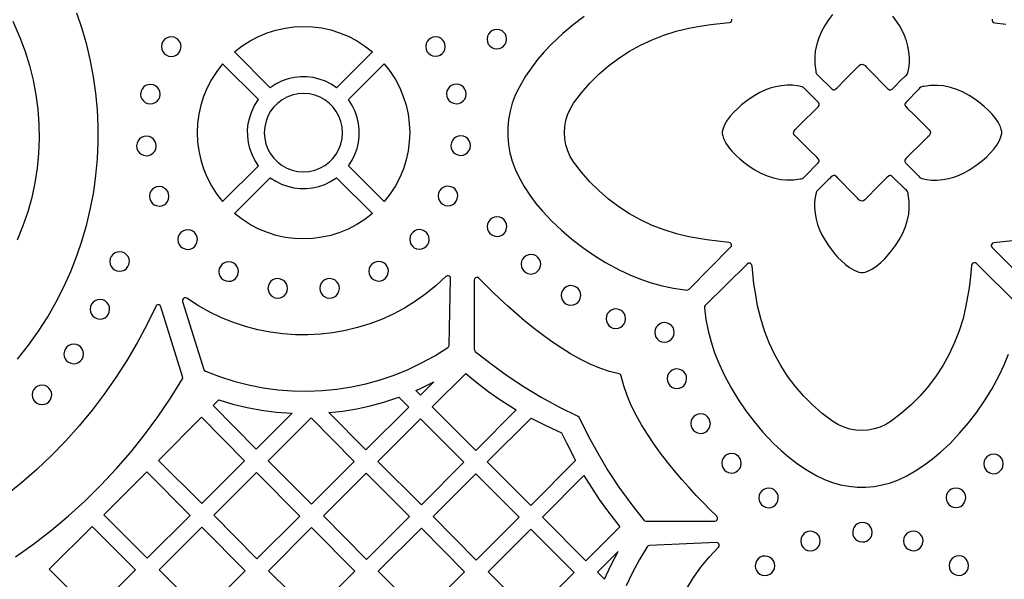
# Model space of a CAD drawing. Header units: millimetres. Extents: x -1176 to 822, y -1617 to -119.
# Tile 39 of 113: x -980 to -811, y -617 to -520. Entities that reach past the tile are written whole.
import ezdxf

# ---------------------------------------------------------------- set-up
doc = ezdxf.new("R2010")
doc.units = ezdxf.units.MM
doc.layers.add('pattern', color=5, linetype='Continuous')

msp = doc.modelspace()

# ---------------------------------------------------------------- linework, layer by layer
at = {"layer": 'pattern'}
for points in [[(-981.56, -520.61), (-980.33, -523.41), (-979.43, -525.83), (-978.67, -528.28), (-978.05, -530.77), (-977.58, -533.28), (-977.25, -535.8), (-977.06, -538.34), (-977.03, -540.88), (-977.13, -543.42), (-977.38, -545.95), (-977.78, -548.46), (-978.31, -550.96), (-979, -553.43), (-979.82, -555.86), (-980.83, -558.33)], [(-980.73, -578.8), (-978.87, -576.44), (-977.14, -574.01), (-975.55, -571.52), (-974.09, -568.97), (-972.77, -566.38), (-971.58, -563.73), (-970.52, -561.05), (-969.6, -558.33), (-968.81, -555.58), (-968.15, -552.8), (-967.63, -550), (-967.24, -547.18), (-966.97, -544.35), (-966.85, -541.52), (-966.85, -538.69), (-966.98, -535.85), (-967.25, -533.03), (-967.64, -530.22), (-968.17, -527.43), (-968.82, -524.67), (-969.61, -521.93), (-970.53, -519.22)], [(-883.14, -519.81), (-885.01, -521.22), (-886.81, -522.74), (-888.77, -524.59), (-890.01, -525.89), (-891.16, -527.24), (-892.22, -528.64), (-893.21, -530.1), (-894.35, -532.04), (-894.99, -533.37), (-895.51, -534.74), (-895.9, -536.14), (-896.16, -537.57), (-896.29, -539.01), (-896.3, -540.45), (-896.18, -541.89), (-895.93, -543.32), (-895.55, -544.72), (-895.04, -546.09), (-894.35, -547.54), (-893.45, -549.09), (-892.48, -550.57), (-891.43, -551.99), (-890.31, -553.35), (-888.77, -554.99), (-887.04, -556.63), (-885.24, -558.17), (-883.38, -559.6), (-881.45, -560.93), (-879.44, -562.16), (-877.08, -563.44), (-875.26, -564.3), (-873.43, -565.04), (-871.57, -565.67), (-869.68, -566.18), (-867.74, -566.59), (-865.45, -566.92), (-865.27, -566.91), (-865.06, -566.78), (-857.89, -559.53), (-857.77, -559.34), (-857.75, -559.14), (-857.81, -558.95), (-857.95, -558.8), (-858.19, -558.71), (-860.09, -558.52), (-861.98, -558.27), (-865.09, -557.73), (-867.25, -557.22), (-869.36, -556.57), (-871.42, -555.78), (-873.4, -554.84), (-875.32, -553.78), (-877.15, -552.59), (-878.91, -551.27), (-880.57, -549.84), (-882.13, -548.28), (-883.58, -546.62), (-884.94, -544.83), (-885.52, -543.9), (-885.96, -542.93), (-886.28, -541.91), (-886.47, -540.88), (-886.54, -539.83), (-886.48, -538.78), (-886.3, -537.74), (-885.99, -536.73), (-885.55, -535.75), (-884.94, -534.75), (-883.6, -532.98), (-882.15, -531.32), (-880.59, -529.76), (-878.93, -528.33), (-877.18, -527.01), (-875.34, -525.81), (-873.43, -524.75), (-871.44, -523.81), (-869.39, -523.02), (-867.28, -522.36), (-865.09, -521.85), (-863.19, -521.5), (-861.28, -521.21), (-858.13, -520.86), (-857.92, -520.8), (-857.77, -520.66), (-857.7, -520.47), (-857.7, -520.27)], [(-840.36, -519.47), (-841.03, -520.39), (-841.66, -521.36), (-842.22, -522.39), (-842.69, -523.47), (-843.06, -524.57), (-843.32, -525.79), (-843.41, -526.79), (-843.39, -528.04), (-843.24, -529.16), (-843.19, -529.41), (-843.09, -529.67), (-842.91, -529.88), (-842.72, -530.08), (-842.36, -530.41), (-840.88, -531.88), (-840.66, -532.1), (-840.47, -532.28), (-840.31, -532.4), (-840.15, -532.45), (-839.97, -532.42), (-839.77, -532.29), (-839.49, -532.04), (-838.25, -530.78), (-835.77, -528.27), (-835.52, -528.09), (-835.27, -528.04), (-834.95, -528.13), (-834.73, -528.28), (-834.54, -528.47), (-834.31, -528.72), (-833.07, -529.98), (-831.83, -531.23), (-831.21, -531.86), (-831.08, -532), (-830.95, -532.16), (-830.82, -532.29), (-830.55, -532.43), (-830.32, -532.43), (-830.09, -532.31), (-829.88, -532.13), (-829.69, -531.94), (-829.55, -531.79), (-828.66, -530.9), (-827.76, -530.01), (-827.62, -529.89), (-827.49, -529.76), (-827.36, -529.53), (-827.18, -528.69), (-827.1, -527.85), (-827.1, -526.91), (-827.18, -525.88), (-827.35, -524.91), (-827.61, -523.99), (-827.95, -523.1), (-828.35, -522.23), (-828.83, -521.39), (-829.48, -520.39), (-829.94, -519.75)], [(-812.81, -520.29), (-812.84, -520.49), (-812.77, -520.68), (-812.64, -520.83), (-812.4, -520.92), (-810.47, -521.12)], [(-809.4, -558.45), (-812.56, -558.79), (-812.77, -558.86), (-812.92, -559), (-812.99, -559.19), (-812.99, -559.39), (-812.86, -559.61), (-805.53, -566.85)], [(-808.29, -569.54), (-815.55, -562.37), (-815.73, -562.26), (-815.93, -562.23), (-816.12, -562.3), (-816.28, -562.43), (-816.37, -562.67), (-816.56, -564.6), (-816.81, -566.52), (-817.35, -569.65), (-817.86, -571.81), (-818.51, -573.92), (-819.31, -575.97), (-820.24, -577.96), (-821.3, -579.88), (-822.5, -581.71), (-823.81, -583.46), (-825.25, -585.12), (-826.8, -586.68), (-828.46, -588.14), (-830.25, -589.5), (-831.18, -590.07), (-832.16, -590.52), (-833.17, -590.84), (-834.2, -591.03), (-835.25, -591.1), (-836.3, -591.04), (-837.34, -590.86), (-838.35, -590.55), (-839.33, -590.11), (-840.33, -589.5), (-842.1, -588.16), (-843.77, -586.71), (-845.32, -585.15), (-846.76, -583.49), (-848.07, -581.74), (-849.27, -579.9), (-850.33, -577.99), (-851.27, -576), (-852.06, -573.95), (-852.72, -571.84), (-853.24, -569.65), (-853.58, -567.76), (-853.87, -565.87), (-854.21, -562.75), (-854.28, -562.54), (-854.42, -562.39), (-854.6, -562.32), (-854.81, -562.32), (-855.03, -562.45), (-862.28, -569.61), (-862.39, -569.76), (-862.42, -570.01), (-862.14, -572), (-861.76, -573.94), (-861.26, -575.84), (-860.65, -577.71), (-859.93, -579.54), (-858.95, -581.64), (-857.81, -583.74), (-856.59, -585.76), (-855.27, -587.7), (-853.86, -589.57), (-852.34, -591.37), (-850.49, -593.33), (-849.19, -594.57), (-847.85, -595.71), (-846.44, -596.78), (-844.98, -597.77), (-843.04, -598.9), (-841.71, -599.55), (-840.34, -600.07), (-838.94, -600.46), (-837.51, -600.72), (-836.07, -600.85), (-834.63, -600.86), (-833.19, -600.74), (-831.77, -600.48), (-830.36, -600.11), (-828.99, -599.6), (-827.54, -598.9), (-825.99, -598.01), (-824.51, -597.04), (-823.09, -595.99), (-821.73, -594.87), (-820.1, -593.33), (-818.45, -591.59), (-816.91, -589.8), (-815.48, -587.94), (-814.16, -586.01), (-812.92, -584), (-811.64, -581.64), (-810.77, -579.8), (-810.03, -577.95)], [(-981.09, -612.89), (-977.95, -610.65), (-974.91, -608.29), (-971.96, -605.82), (-969.12, -603.24), (-966.39, -600.54), (-963.77, -597.74), (-961.25, -594.84), (-958.86, -591.84), (-956.58, -588.75), (-954.42, -585.56), (-952.35, -582.22), (-952.29, -582.07), (-952.31, -581.83), (-956.06, -569.79), (-956.18, -569.58), (-956.37, -569.47), (-956.59, -569.45), (-956.79, -569.53), (-956.95, -569.73), (-958.48, -572.91), (-960.13, -576.01), (-961.91, -579.04), (-963.79, -581.99), (-965.8, -584.85), (-967.91, -587.63), (-970.14, -590.32), (-972.47, -592.92), (-974.9, -595.43), (-977.43, -597.83), (-980.06, -600.13), (-982.79, -602.33)], [(-865.44, -618.3), (-864.28, -616.45), (-863.01, -614.66), (-861.6, -612.94), (-860, -611.22), (-859.88, -611.02), (-859.87, -610.8), (-859.95, -610.6), (-860.11, -610.45), (-860.36, -610.4), (-871.9, -610.91), (-872.1, -610.96), (-872.28, -611.13), (-873.62, -613.31), (-874.83, -615.55), (-875.9, -617.84)]]:
    msp.add_lwpolyline(points, dxfattribs=at)
for points in [[(-937.2, -532.07), (-943.37, -525.9), (-942.05, -524.88), (-940.67, -523.99), (-939.23, -523.24), (-937.74, -522.62), (-936.22, -522.14), (-934.66, -521.8), (-933.09, -521.59), (-931.51, -521.52), (-929.93, -521.59), (-928.35, -521.79), (-926.8, -522.13), (-925.27, -522.61), (-923.78, -523.22), (-922.34, -523.97), (-920.96, -524.86), (-919.61, -525.9), (-925.78, -532.07), (-926.73, -531.45), (-927.72, -530.96), (-928.76, -530.59), (-929.82, -530.34), (-930.9, -530.21), (-931.98, -530.2), (-933.06, -530.32), (-934.13, -530.56), (-935.17, -530.92), (-936.17, -531.4)], [(-899.86, -523.72), (-899.8, -524.15), (-899.64, -524.55), (-899.38, -524.88), (-899.06, -525.15), (-898.67, -525.33), (-898.17, -525.4), (-897.73, -525.34), (-897.34, -525.18), (-897, -524.93), (-896.74, -524.6), (-896.56, -524.22), (-896.49, -523.72), (-896.54, -523.28), (-896.7, -522.88), (-896.96, -522.55), (-897.28, -522.28), (-897.67, -522.11), (-898.17, -522.03), (-898.61, -522.09), (-899, -522.25), (-899.34, -522.5), (-899.6, -522.83), (-899.78, -523.22)], [(-955.95, -525.01), (-955.89, -525.45), (-955.73, -525.84), (-955.47, -526.18), (-955.15, -526.44), (-954.76, -526.62), (-954.26, -526.69), (-953.82, -526.64), (-953.43, -526.48), (-953.09, -526.22), (-952.83, -525.9), (-952.65, -525.51), (-952.57, -525.01), (-952.63, -524.57), (-952.79, -524.18), (-953.05, -523.84), (-953.37, -523.58), (-953.76, -523.4), (-954.26, -523.32), (-954.7, -523.38), (-955.09, -523.54), (-955.43, -523.8), (-955.69, -524.12), (-955.87, -524.51)], [(-910.43, -524.99), (-910.37, -525.42), (-910.21, -525.82), (-909.95, -526.15), (-909.63, -526.42), (-909.24, -526.59), (-908.74, -526.67), (-908.3, -526.61), (-907.91, -526.45), (-907.57, -526.2), (-907.31, -525.87), (-907.13, -525.49), (-907.06, -524.99), (-907.11, -524.55), (-907.27, -524.15), (-907.53, -523.82), (-907.85, -523.55), (-908.24, -523.38), (-908.74, -523.3), (-909.18, -523.36), (-909.57, -523.52), (-909.91, -523.77), (-910.17, -524.1), (-910.35, -524.49)], [(-939.25, -534.11), (-945.41, -527.94), (-946.44, -529.26), (-947.32, -530.64), (-948.08, -532.08), (-948.69, -533.57), (-949.17, -535.1), (-949.51, -536.65), (-949.72, -538.22), (-949.79, -539.8), (-949.72, -541.39), (-949.52, -542.96), (-949.18, -544.51), (-948.7, -546.04), (-948.09, -547.53), (-947.34, -548.97), (-946.45, -550.35), (-945.41, -551.7), (-939.25, -545.53), (-939.86, -544.58), (-940.35, -543.59), (-940.73, -542.55), (-940.97, -541.49), (-941.1, -540.41), (-941.11, -539.33), (-940.99, -538.25), (-940.75, -537.18), (-940.39, -536.15), (-939.91, -535.15)], [(-923.74, -534.11), (-917.57, -527.94), (-916.55, -529.26), (-915.66, -530.64), (-914.91, -532.08), (-914.29, -533.57), (-913.81, -535.1), (-913.47, -536.65), (-913.26, -538.22), (-913.19, -539.8), (-913.26, -541.39), (-913.46, -542.96), (-913.8, -544.51), (-914.28, -546.04), (-914.89, -547.53), (-915.64, -548.97), (-916.53, -550.35), (-917.57, -551.7), (-923.74, -545.53), (-923.12, -544.58), (-922.63, -543.59), (-922.26, -542.55), (-922.01, -541.49), (-921.88, -540.41), (-921.87, -539.33), (-921.99, -538.25), (-922.23, -537.18), (-922.59, -536.15), (-923.07, -535.15)], [(-959.54, -533.19), (-959.48, -533.62), (-959.32, -534.02), (-959.07, -534.35), (-958.74, -534.62), (-958.35, -534.79), (-957.85, -534.87), (-957.42, -534.81), (-957.02, -534.65), (-956.68, -534.4), (-956.42, -534.07), (-956.24, -533.69), (-956.17, -533.19), (-956.23, -532.75), (-956.39, -532.35), (-956.64, -532.02), (-956.97, -531.75), (-957.35, -531.58), (-957.85, -531.5), (-958.29, -531.56), (-958.68, -531.72), (-959.02, -531.97), (-959.29, -532.3), (-959.46, -532.68)], [(-906.83, -533.15), (-906.78, -533.58), (-906.61, -533.98), (-906.36, -534.31), (-906.03, -534.58), (-905.65, -534.75), (-905.15, -534.83), (-904.71, -534.77), (-904.32, -534.61), (-903.98, -534.36), (-903.71, -534.03), (-903.54, -533.65), (-903.46, -533.15), (-903.52, -532.71), (-903.68, -532.31), (-903.93, -531.98), (-904.26, -531.71), (-904.65, -531.54), (-905.15, -531.46), (-905.59, -531.52), (-905.98, -531.68), (-906.32, -531.93), (-906.58, -532.26), (-906.76, -532.64)], [(-846.81, -540.33), (-846.99, -540.08), (-847.04, -539.83), (-846.95, -539.51), (-846.8, -539.28), (-846.62, -539.1), (-846.36, -538.87), (-845.11, -537.63), (-843.85, -536.39), (-843.23, -535.77), (-843.08, -535.64), (-842.93, -535.51), (-842.79, -535.37), (-842.65, -535.11), (-842.66, -534.88), (-842.78, -534.65), (-842.95, -534.43), (-843.14, -534.25), (-843.29, -534.11), (-844.18, -533.21), (-845.07, -532.32), (-845.2, -532.18), (-845.32, -532.05), (-845.55, -531.92), (-846.39, -531.74), (-847.24, -531.66), (-848.17, -531.66), (-849.2, -531.74), (-850.17, -531.91), (-851.09, -532.17), (-851.98, -532.5), (-852.85, -532.91), (-853.7, -533.39), (-854.7, -534.04), (-855.33, -534.5), (-856, -535.03), (-856.68, -535.63), (-857.34, -536.27), (-857.95, -536.96), (-858.49, -537.69), (-858.94, -538.45), (-859.26, -539.26), (-859.34, -539.65), (-859.33, -540.02), (-859.26, -540.38), (-859.1, -540.83), (-858.71, -541.61), (-858.2, -542.37), (-857.61, -543.08), (-856.96, -543.74), (-856.3, -544.35), (-855.61, -544.92), (-854.7, -545.59), (-853.72, -546.22), (-852.69, -546.78), (-851.62, -547.25), (-850.51, -547.62), (-849.3, -547.87), (-848.29, -547.97), (-847.05, -547.95), (-845.93, -547.79), (-845.67, -547.75), (-845.41, -547.65), (-845.2, -547.47), (-845, -547.27), (-844.68, -546.92), (-843.2, -545.44), (-842.98, -545.21), (-842.8, -545.03), (-842.68, -544.87), (-842.63, -544.71), (-842.67, -544.53), (-842.79, -544.33), (-843.05, -544.04), (-844.3, -542.81)], [(-823.72, -539.31), (-823.53, -539.56), (-823.48, -539.81), (-823.57, -540.13), (-823.72, -540.36), (-823.91, -540.54), (-824.17, -540.78), (-825.42, -542.01), (-826.67, -543.25), (-827.3, -543.87), (-827.45, -544), (-827.6, -544.13), (-827.74, -544.27), (-827.88, -544.53), (-827.87, -544.76), (-827.75, -544.99), (-827.57, -545.21), (-827.38, -545.39), (-827.23, -545.53), (-826.34, -546.43), (-825.45, -547.32), (-825.33, -547.46), (-825.2, -547.59), (-824.97, -547.72), (-824.13, -547.9), (-823.28, -547.98), (-822.36, -547.98), (-821.33, -547.9), (-820.35, -547.73), (-819.43, -547.47), (-818.54, -547.14), (-817.67, -546.73), (-816.83, -546.25), (-815.83, -545.6), (-815.19, -545.14), (-814.52, -544.61), (-813.84, -544.02), (-813.18, -543.37), (-812.57, -542.68), (-812.03, -541.95), (-811.59, -541.19), (-811.26, -540.38), (-811.18, -539.99), (-811.19, -539.62), (-811.26, -539.26), (-811.42, -538.81), (-811.81, -538.03), (-812.32, -537.27), (-812.91, -536.56), (-813.56, -535.9), (-814.22, -535.29), (-814.92, -534.72), (-815.83, -534.05), (-816.81, -533.42), (-817.84, -532.86), (-818.91, -532.39), (-820.02, -532.02), (-821.23, -531.77), (-822.24, -531.67), (-823.48, -531.69), (-824.6, -531.85), (-824.86, -531.89), (-825.11, -531.99), (-825.33, -532.17), (-825.52, -532.36), (-825.85, -532.72), (-827.32, -534.2), (-827.54, -534.43), (-827.72, -534.61), (-827.84, -534.78), (-827.89, -534.94), (-827.86, -535.11), (-827.74, -535.31), (-827.48, -535.6), (-826.22, -536.83)], [(-938.23, -539.82), (-938.16, -540.81), (-937.95, -541.76), (-937.61, -542.65), (-937.15, -543.48), (-936.59, -544.23), (-935.93, -544.9), (-935.18, -545.47), (-934.35, -545.93), (-933.46, -546.27), (-932.52, -546.48), (-931.49, -546.56), (-930.5, -546.49), (-929.55, -546.28), (-928.66, -545.94), (-927.83, -545.48), (-927.08, -544.92), (-926.41, -544.26), (-925.85, -543.51), (-925.39, -542.68), (-925.04, -541.79), (-924.83, -540.84), (-924.75, -539.82), (-924.82, -538.83), (-925.03, -537.88), (-925.37, -536.99), (-925.83, -536.16), (-926.39, -535.41), (-927.06, -534.74), (-927.8, -534.18), (-928.63, -533.71), (-929.52, -533.37), (-930.47, -533.16), (-931.49, -533.08), (-932.48, -533.15), (-933.43, -533.36), (-934.33, -533.7), (-935.15, -534.16), (-935.9, -534.72), (-936.57, -535.38), (-937.14, -536.13), (-937.6, -536.96), (-937.94, -537.85), (-938.16, -538.8)], [(-960.23, -542.1), (-960.18, -542.54), (-960.01, -542.93), (-959.76, -543.27), (-959.44, -543.54), (-959.05, -543.71), (-958.55, -543.79), (-958.11, -543.73), (-957.72, -543.57), (-957.38, -543.32), (-957.12, -542.99), (-956.94, -542.6), (-956.86, -542.1), (-956.92, -541.66), (-957.08, -541.27), (-957.34, -540.93), (-957.66, -540.67), (-958.05, -540.49), (-958.55, -540.42), (-958.99, -540.47), (-959.38, -540.64), (-959.72, -540.89), (-959.98, -541.21), (-960.16, -541.6)], [(-906.09, -542.05), (-906.03, -542.49), (-905.87, -542.88), (-905.62, -543.22), (-905.29, -543.48), (-904.9, -543.66), (-904.4, -543.73), (-903.97, -543.68), (-903.57, -543.51), (-903.23, -543.26), (-902.97, -542.94), (-902.79, -542.55), (-902.72, -542.05), (-902.78, -541.61), (-902.94, -541.22), (-903.19, -540.88), (-903.52, -540.62), (-903.9, -540.44), (-904.4, -540.36), (-904.84, -540.42), (-905.24, -540.58), (-905.57, -540.84), (-905.84, -541.16), (-906.01, -541.55)], [(-943.37, -553.74), (-937.2, -547.58), (-936.26, -548.19), (-935.26, -548.68), (-934.22, -549.06), (-933.16, -549.3), (-932.08, -549.43), (-931, -549.44), (-929.92, -549.32), (-928.85, -549.08), (-927.82, -548.72), (-926.82, -548.24), (-925.78, -547.58), (-919.61, -553.74), (-920.93, -554.76), (-922.32, -555.65), (-923.76, -556.41), (-925.24, -557.02), (-926.77, -557.5), (-928.32, -557.84), (-929.89, -558.05), (-931.48, -558.12), (-933.06, -558.05), (-934.63, -557.85), (-936.18, -557.51), (-937.71, -557.03), (-939.2, -556.42), (-940.64, -555.67), (-942.02, -554.78)], [(-834.75, -551.37), (-835, -551.55), (-835.26, -551.6), (-835.57, -551.51), (-835.8, -551.36), (-835.98, -551.17), (-836.21, -550.92), (-837.46, -549.67), (-838.7, -548.41), (-839.31, -547.79), (-839.44, -547.64), (-839.57, -547.48), (-839.71, -547.35), (-839.97, -547.21), (-840.2, -547.22), (-840.43, -547.33), (-840.65, -547.51), (-840.83, -547.7), (-840.97, -547.85), (-841.87, -548.74), (-842.76, -549.63), (-842.9, -549.75), (-843.03, -549.88), (-843.16, -550.11), (-843.35, -550.96), (-843.42, -551.8), (-843.42, -552.73), (-843.34, -553.76), (-843.17, -554.73), (-842.91, -555.65), (-842.58, -556.54), (-842.17, -557.41), (-841.69, -558.26), (-841.04, -559.26), (-840.58, -559.89), (-840.05, -560.56), (-839.46, -561.24), (-838.81, -561.9), (-838.12, -562.51), (-837.39, -563.05), (-836.63, -563.49), (-835.82, -563.82), (-835.43, -563.9), (-835.06, -563.89), (-834.7, -563.82), (-834.25, -563.66), (-833.47, -563.27), (-832.72, -562.76), (-832, -562.17), (-831.34, -561.52), (-830.73, -560.86), (-830.16, -560.17), (-829.49, -559.25), (-828.86, -558.28), (-828.3, -557.25), (-827.83, -556.17), (-827.47, -555.07), (-827.21, -553.85), (-827.11, -552.85), (-827.13, -551.6), (-827.29, -550.49), (-827.33, -550.23), (-827.43, -549.97), (-827.61, -549.75), (-827.81, -549.56), (-828.17, -549.23), (-829.65, -547.76), (-829.87, -547.54), (-830.05, -547.36), (-830.22, -547.24), (-830.38, -547.19), (-830.55, -547.22), (-830.75, -547.35), (-831.04, -547.6), (-832.28, -548.86)], [(-958.03, -550.78), (-957.97, -551.22), (-957.81, -551.62), (-957.56, -551.95), (-957.23, -552.22), (-956.84, -552.39), (-956.34, -552.47), (-955.91, -552.41), (-955.51, -552.25), (-955.17, -552), (-954.91, -551.67), (-954.73, -551.28), (-954.66, -550.78), (-954.72, -550.35), (-954.88, -549.95), (-955.13, -549.62), (-955.46, -549.35), (-955.84, -549.17), (-956.34, -549.1), (-956.78, -549.16), (-957.18, -549.32), (-957.51, -549.57), (-957.78, -549.9), (-957.95, -550.28)], [(-908.28, -550.72), (-908.22, -551.16), (-908.06, -551.56), (-907.81, -551.89), (-907.48, -552.16), (-907.09, -552.34), (-906.59, -552.41), (-906.16, -552.35), (-905.76, -552.19), (-905.42, -551.94), (-905.16, -551.61), (-904.98, -551.22), (-904.91, -550.72), (-904.97, -550.29), (-905.13, -549.89), (-905.38, -549.56), (-905.71, -549.29), (-906.09, -549.12), (-906.59, -549.04), (-907.03, -549.1), (-907.42, -549.26), (-907.76, -549.51), (-908.03, -549.84), (-908.2, -550.22)], [(-899.83, -556), (-899.77, -556.44), (-899.61, -556.83), (-899.36, -557.17), (-899.03, -557.44), (-898.65, -557.61), (-898.15, -557.69), (-897.71, -557.63), (-897.32, -557.47), (-896.98, -557.22), (-896.71, -556.89), (-896.54, -556.5), (-896.46, -556), (-896.52, -555.56), (-896.68, -555.17), (-896.93, -554.83), (-897.26, -554.57), (-897.65, -554.39), (-898.15, -554.32), (-898.58, -554.37), (-898.98, -554.54), (-899.32, -554.79), (-899.58, -555.11), (-899.76, -555.5)], [(-953.13, -558.24), (-953.07, -558.68), (-952.91, -559.07), (-952.66, -559.41), (-952.33, -559.68), (-951.95, -559.85), (-951.45, -559.93), (-951.01, -559.87), (-950.61, -559.71), (-950.28, -559.46), (-950.01, -559.13), (-949.84, -558.74), (-949.76, -558.24), (-949.82, -557.8), (-949.98, -557.41), (-950.23, -557.07), (-950.56, -556.81), (-950.95, -556.63), (-951.45, -556.56), (-951.89, -556.61), (-952.28, -556.78), (-952.62, -557.03), (-952.88, -557.35), (-953.06, -557.74)], [(-913.19, -558.2), (-913.13, -558.64), (-912.97, -559.04), (-912.72, -559.37), (-912.39, -559.64), (-912, -559.81), (-911.5, -559.89), (-911.07, -559.83), (-910.67, -559.67), (-910.33, -559.42), (-910.07, -559.09), (-909.89, -558.71), (-909.82, -558.2), (-909.88, -557.77), (-910.04, -557.37), (-910.29, -557.04), (-910.62, -556.77), (-911, -556.6), (-911.5, -556.52), (-911.94, -556.58), (-912.33, -556.74), (-912.67, -556.99), (-912.94, -557.32), (-913.11, -557.7)], [(-964.85, -562.01), (-964.79, -562.44), (-964.63, -562.84), (-964.37, -563.18), (-964.05, -563.44), (-963.66, -563.62), (-963.16, -563.69), (-962.72, -563.63), (-962.33, -563.47), (-961.99, -563.22), (-961.73, -562.89), (-961.55, -562.51), (-961.47, -562.01), (-961.53, -561.57), (-961.69, -561.17), (-961.95, -560.84), (-962.27, -560.57), (-962.66, -560.4), (-963.16, -560.32), (-963.6, -560.38), (-963.99, -560.54), (-964.33, -560.79), (-964.59, -561.12), (-964.77, -561.51)], [(-893.99, -562.47), (-893.93, -562.91), (-893.77, -563.31), (-893.52, -563.64), (-893.19, -563.91), (-892.81, -564.08), (-892.31, -564.16), (-891.87, -564.1), (-891.47, -563.94), (-891.14, -563.69), (-890.87, -563.36), (-890.7, -562.97), (-890.62, -562.47), (-890.68, -562.04), (-890.84, -561.64), (-891.09, -561.3), (-891.42, -561.04), (-891.81, -560.86), (-892.31, -560.79), (-892.74, -560.85), (-893.14, -561.01), (-893.47, -561.26), (-893.74, -561.59), (-893.92, -561.97)], [(-946.06, -563.74), (-946, -564.18), (-945.84, -564.57), (-945.59, -564.91), (-945.26, -565.17), (-944.88, -565.35), (-944.38, -565.42), (-943.94, -565.37), (-943.55, -565.2), (-943.21, -564.95), (-942.94, -564.63), (-942.77, -564.24), (-942.69, -563.74), (-942.75, -563.3), (-942.91, -562.91), (-943.16, -562.57), (-943.49, -562.3), (-943.88, -562.13), (-944.38, -562.05), (-944.81, -562.11), (-945.21, -562.27), (-945.55, -562.52), (-945.81, -562.85), (-945.99, -563.24)], [(-920.22, -563.69), (-920.16, -564.12), (-920, -564.52), (-919.75, -564.85), (-919.42, -565.12), (-919.04, -565.3), (-918.54, -565.37), (-918.1, -565.31), (-917.7, -565.15), (-917.37, -564.9), (-917.1, -564.57), (-916.93, -564.19), (-916.85, -563.69), (-916.91, -563.25), (-917.07, -562.85), (-917.32, -562.52), (-917.65, -562.25), (-918.04, -562.08), (-918.54, -562), (-918.97, -562.06), (-919.37, -562.22), (-919.71, -562.47), (-919.97, -562.8), (-920.15, -563.19)], [(-948.39, -580.88), (-945.95, -581.83), (-943.48, -582.62), (-940.97, -583.27), (-938.45, -583.76), (-935.91, -584.11), (-933.36, -584.3), (-930.81, -584.35), (-928.27, -584.25), (-925.74, -584.01), (-923.22, -583.61), (-920.73, -583.08), (-918.26, -582.39), (-915.84, -581.57), (-913.46, -580.6), (-911.13, -579.48), (-908.85, -578.23), (-906.62, -576.81), (-906.47, -576.66), (-906.41, -576.42), (-906.13, -564.94), (-906.18, -564.72), (-906.32, -564.55), (-906.51, -564.46), (-906.73, -564.46), (-906.95, -564.59), (-908.63, -566.14), (-910.38, -567.56), (-912.21, -568.86), (-914.1, -570.02), (-916.04, -571.06), (-918.04, -571.97), (-920.08, -572.75), (-922.16, -573.39), (-924.26, -573.91), (-926.4, -574.29), (-928.55, -574.54), (-930.71, -574.65), (-932.88, -574.64), (-935.04, -574.49), (-937.2, -574.2), (-939.34, -573.78), (-941.46, -573.22), (-943.55, -572.53), (-945.61, -571.7), (-947.63, -570.73), (-949.6, -569.62), (-951.57, -568.34), (-951.8, -568.25), (-952.03, -568.28), (-952.21, -568.41), (-952.32, -568.61), (-952.31, -568.87), (-948.66, -580.58), (-948.59, -580.73)], [(-902.08, -577.11), (-902.05, -577.29), (-901.9, -577.48), (-899.16, -579.65), (-896.35, -581.68), (-893.48, -583.59), (-890.52, -585.37), (-887.48, -587.03), (-884.23, -588.63), (-884.16, -588.67), (-884, -588.86), (-882.46, -592), (-880.8, -595.04), (-879.03, -598), (-877.13, -600.88), (-875.11, -603.69), (-872.86, -606.54), (-872.73, -606.66), (-872.49, -606.71), (-860.61, -606.71), (-860.39, -606.66), (-860.23, -606.52), (-860.14, -606.32), (-860.15, -606.11), (-860.28, -605.89), (-861.41, -604.77), (-862.59, -603.57), (-863.81, -602.3), (-865.05, -600.95), (-866.31, -599.54), (-867.56, -598.07), (-868.79, -596.55), (-869.99, -594.99), (-871.15, -593.4), (-872.24, -591.77), (-873.26, -590.13), (-874.19, -588.46), (-875.02, -586.79), (-875.73, -585.11), (-876.31, -583.44), (-876.75, -581.75), (-876.8, -581.59), (-876.89, -581.48), (-877.12, -581.38), (-878.78, -580.95), (-880.45, -580.37), (-882.12, -579.66), (-883.79, -578.84), (-885.46, -577.91), (-887.11, -576.89), (-888.73, -575.8), (-890.33, -574.64), (-891.89, -573.44), (-893.4, -572.21), (-894.87, -570.96), (-896.28, -569.7), (-897.63, -568.46), (-898.91, -567.23), (-900.11, -566.05), (-901.25, -564.9), (-901.44, -564.78), (-901.66, -564.76), (-901.86, -564.83), (-902.01, -564.99), (-902.07, -565.24)], [(-937.6, -566.63), (-937.54, -567.07), (-937.38, -567.46), (-937.13, -567.8), (-936.8, -568.06), (-936.42, -568.24), (-935.92, -568.31), (-935.48, -568.26), (-935.09, -568.1), (-934.75, -567.84), (-934.48, -567.52), (-934.31, -567.13), (-934.23, -566.63), (-934.29, -566.19), (-934.45, -565.8), (-934.7, -565.46), (-935.03, -565.2), (-935.42, -565.02), (-935.92, -564.94), (-936.35, -565), (-936.75, -565.16), (-937.09, -565.42), (-937.35, -565.74), (-937.53, -566.13)], [(-928.67, -566.63), (-928.61, -567.07), (-928.45, -567.46), (-928.2, -567.8), (-927.87, -568.06), (-927.48, -568.24), (-926.98, -568.31), (-926.54, -568.26), (-926.15, -568.09), (-925.81, -567.84), (-925.55, -567.51), (-925.37, -567.13), (-925.3, -566.63), (-925.35, -566.19), (-925.52, -565.8), (-925.77, -565.46), (-926.1, -565.19), (-926.48, -565.02), (-926.98, -564.94), (-927.42, -565), (-927.81, -565.16), (-928.15, -565.41), (-928.42, -565.74), (-928.59, -566.13)], [(-887.08, -567.84), (-887.03, -568.28), (-886.86, -568.67), (-886.61, -569.01), (-886.29, -569.27), (-885.9, -569.45), (-885.4, -569.53), (-884.96, -569.47), (-884.57, -569.31), (-884.23, -569.05), (-883.96, -568.73), (-883.79, -568.34), (-883.71, -567.84), (-883.77, -567.4), (-883.93, -567.01), (-884.18, -566.67), (-884.51, -566.41), (-884.9, -566.23), (-885.4, -566.16), (-885.84, -566.21), (-886.23, -566.38), (-886.57, -566.63), (-886.83, -566.95), (-887.01, -567.34)], [(-968.25, -570.23), (-968.19, -570.67), (-968.03, -571.07), (-967.78, -571.4), (-967.45, -571.67), (-967.06, -571.84), (-966.56, -571.92), (-966.12, -571.86), (-965.73, -571.7), (-965.39, -571.45), (-965.13, -571.12), (-964.95, -570.73), (-964.88, -570.23), (-964.93, -569.8), (-965.1, -569.4), (-965.35, -569.06), (-965.67, -568.8), (-966.06, -568.62), (-966.56, -568.55), (-967, -568.61), (-967.39, -568.77), (-967.73, -569.02), (-967.99, -569.35), (-968.17, -569.73)], [(-879.35, -571.87), (-879.29, -572.3), (-879.13, -572.7), (-878.88, -573.04), (-878.55, -573.3), (-878.17, -573.48), (-877.66, -573.55), (-877.23, -573.49), (-876.83, -573.33), (-876.5, -573.08), (-876.23, -572.75), (-876.06, -572.37), (-875.98, -571.87), (-876.04, -571.43), (-876.2, -571.03), (-876.45, -570.7), (-876.78, -570.43), (-877.16, -570.26), (-877.66, -570.18), (-878.1, -570.24), (-878.5, -570.4), (-878.83, -570.65), (-879.1, -570.98), (-879.27, -571.37)], [(-870.97, -574.21), (-870.92, -574.65), (-870.76, -575.04), (-870.5, -575.38), (-870.18, -575.64), (-869.79, -575.82), (-869.29, -575.89), (-868.85, -575.84), (-868.46, -575.67), (-868.12, -575.42), (-867.86, -575.1), (-867.68, -574.71), (-867.61, -574.21), (-867.66, -573.77), (-867.82, -573.38), (-868.08, -573.04), (-868.4, -572.78), (-868.79, -572.6), (-869.29, -572.52), (-869.73, -572.58), (-870.12, -572.74), (-870.46, -573), (-870.72, -573.32), (-870.9, -573.71)], [(-972.76, -577.92), (-972.7, -578.36), (-972.54, -578.75), (-972.29, -579.09), (-971.96, -579.35), (-971.57, -579.53), (-971.07, -579.61), (-970.64, -579.55), (-970.24, -579.39), (-969.9, -579.14), (-969.64, -578.81), (-969.46, -578.42), (-969.39, -577.92), (-969.45, -577.48), (-969.61, -577.09), (-969.86, -576.75), (-970.19, -576.49), (-970.57, -576.31), (-971.07, -576.24), (-971.51, -576.29), (-971.91, -576.46), (-972.24, -576.71), (-972.51, -577.03), (-972.68, -577.42)], [(-894.83, -587.55), (-901.82, -594.54), (-909.3, -587.06), (-903.51, -581.27), (-901.55, -582.89), (-899.54, -584.43), (-897.46, -585.88)], [(-868.84, -582.19), (-868.78, -582.63), (-868.62, -583.02), (-868.37, -583.36), (-868.04, -583.62), (-867.65, -583.8), (-867.15, -583.87), (-866.71, -583.82), (-866.32, -583.65), (-865.98, -583.4), (-865.72, -583.08), (-865.54, -582.69), (-865.47, -582.19), (-865.52, -581.75), (-865.69, -581.36), (-865.94, -581.02), (-866.26, -580.76), (-866.65, -580.58), (-867.15, -580.5), (-867.59, -580.56), (-867.98, -580.72), (-868.32, -580.98), (-868.58, -581.3), (-868.76, -581.69)], [(-978.23, -584.97), (-978.17, -585.41), (-978.01, -585.81), (-977.76, -586.14), (-977.43, -586.41), (-977.04, -586.58), (-976.54, -586.66), (-976.1, -586.6), (-975.71, -586.44), (-975.37, -586.19), (-975.11, -585.86), (-974.93, -585.47), (-974.86, -584.97), (-974.91, -584.54), (-975.08, -584.14), (-975.33, -583.8), (-975.66, -583.54), (-976.04, -583.36), (-976.54, -583.29), (-976.98, -583.34), (-977.37, -583.51), (-977.71, -583.76), (-977.97, -584.09), (-978.15, -584.47)], [(-909.01, -582.72), (-911.32, -585.04), (-912.14, -584.22), (-911.45, -583.92)], [(-946.08, -585.85), (-943.63, -586.58), (-941.17, -587.17), (-938.69, -587.63), (-936.18, -587.95), (-933.44, -588.15), (-939.62, -594.33), (-947.06, -586.82)], [(-915.04, -585.38), (-913.34, -587.07), (-920.72, -594.43), (-927.13, -588.03), (-924.7, -587.76), (-922.32, -587.37), (-919.97, -586.86), (-917.65, -586.23)], [(-864.76, -589.92), (-864.7, -590.36), (-864.54, -590.75), (-864.29, -591.09), (-863.96, -591.36), (-863.58, -591.53), (-863.08, -591.61), (-862.64, -591.55), (-862.24, -591.39), (-861.91, -591.14), (-861.64, -590.81), (-861.47, -590.42), (-861.39, -589.92), (-861.45, -589.48), (-861.61, -589.09), (-861.86, -588.75), (-862.19, -588.49), (-862.58, -588.31), (-863.08, -588.24), (-863.51, -588.29), (-863.91, -588.46), (-864.24, -588.71), (-864.51, -589.04), (-864.69, -589.42)], [(-956.49, -596.25), (-949.08, -588.84), (-941.64, -596.35), (-948.98, -603.69)], [(-937.59, -596.35), (-930.18, -588.95), (-922.74, -596.46), (-930.08, -603.79)], [(-911.32, -589.09), (-903.84, -596.56), (-911.18, -603.9), (-918.69, -596.46)], [(-884.63, -596.28), (-892.32, -604.03), (-899.83, -596.52), (-892.24, -589.01), (-889.86, -590.21), (-887.01, -591.49), (-886.2, -593.23)], [(-859.43, -596.76), (-859.38, -597.19), (-859.21, -597.59), (-858.96, -597.93), (-858.64, -598.19), (-858.25, -598.37), (-857.75, -598.44), (-857.31, -598.38), (-856.92, -598.22), (-856.58, -597.97), (-856.32, -597.64), (-856.14, -597.26), (-856.06, -596.76), (-856.12, -596.32), (-856.28, -595.92), (-856.53, -595.59), (-856.86, -595.32), (-857.25, -595.15), (-857.75, -595.07), (-858.19, -595.13), (-858.58, -595.29), (-858.92, -595.54), (-859.18, -595.87), (-859.36, -596.26)], [(-814.29, -596.86), (-814.23, -597.3), (-814.07, -597.69), (-813.82, -598.03), (-813.49, -598.29), (-813.1, -598.47), (-812.6, -598.55), (-812.17, -598.49), (-811.77, -598.33), (-811.44, -598.07), (-811.17, -597.75), (-810.99, -597.36), (-810.92, -596.86), (-810.98, -596.42), (-811.14, -596.03), (-811.39, -595.69), (-811.72, -595.43), (-812.1, -595.25), (-812.6, -595.17), (-813.04, -595.23), (-813.44, -595.39), (-813.77, -595.65), (-814.04, -595.97), (-814.21, -596.36)], [(-958.48, -598.23), (-951.02, -605.77), (-958.41, -613.09), (-965.87, -605.63)], [(-932.14, -605.85), (-939.51, -613.22), (-946.95, -605.71), (-939.58, -598.34)], [(-920.61, -613.33), (-928.05, -605.82), (-920.71, -598.48), (-913.2, -605.92)], [(-894.34, -606.06), (-901.71, -613.43), (-909.15, -605.92), (-901.82, -598.59)], [(-883.16, -598.86), (-881.88, -600.94), (-880.53, -602.97), (-879.12, -604.96), (-877.01, -607.68), (-882.82, -613.53), (-890.3, -606.06)], [(-853.05, -602.72), (-852.99, -603.16), (-852.83, -603.56), (-852.58, -603.89), (-852.25, -604.16), (-851.86, -604.33), (-851.36, -604.41), (-850.92, -604.35), (-850.53, -604.19), (-850.19, -603.94), (-849.93, -603.61), (-849.75, -603.23), (-849.68, -602.72), (-849.73, -602.29), (-849.9, -601.89), (-850.15, -601.56), (-850.47, -601.29), (-850.86, -601.12), (-851.36, -601.04), (-851.8, -601.1), (-852.19, -601.26), (-852.53, -601.51), (-852.8, -601.84), (-852.97, -602.22)], [(-820.76, -602.7), (-820.7, -603.14), (-820.54, -603.53), (-820.29, -603.87), (-819.96, -604.14), (-819.58, -604.31), (-819.08, -604.39), (-818.64, -604.33), (-818.24, -604.17), (-817.91, -603.92), (-817.64, -603.59), (-817.47, -603.2), (-817.39, -602.7), (-817.45, -602.26), (-817.61, -601.87), (-817.86, -601.53), (-818.19, -601.27), (-818.58, -601.09), (-819.08, -601.02), (-819.51, -601.07), (-819.91, -601.24), (-820.25, -601.49), (-820.51, -601.81), (-820.69, -602.2)], [(-836.87, -608.63), (-836.82, -609.07), (-836.65, -609.46), (-836.4, -609.8), (-836.07, -610.06), (-835.69, -610.24), (-835.19, -610.31), (-834.75, -610.26), (-834.36, -610.09), (-834.02, -609.84), (-833.76, -609.52), (-833.58, -609.13), (-833.5, -608.63), (-833.56, -608.19), (-833.72, -607.8), (-833.97, -607.46), (-834.3, -607.2), (-834.69, -607.02), (-835.19, -606.94), (-835.63, -607), (-836.02, -607.16), (-836.36, -607.41), (-836.62, -607.74), (-836.8, -608.13)], [(-960.44, -615.11), (-967.77, -622.52), (-975.29, -615), (-967.88, -607.67)], [(-956.37, -615.13), (-948.98, -607.74), (-941.52, -615.26), (-948.91, -622.58)], [(-929.98, -622.69), (-937.49, -615.25), (-930.08, -607.84), (-922.63, -615.35)], [(-918.59, -615.35), (-911.18, -607.94), (-903.73, -615.45), (-911.08, -622.79)], [(-884.86, -615.54), (-892.21, -622.89), (-899.67, -615.44), (-892.32, -608.09)], [(-845.82, -610.15), (-845.77, -610.59), (-845.6, -610.98), (-845.35, -611.32), (-845.03, -611.58), (-844.64, -611.76), (-844.14, -611.83), (-843.7, -611.78), (-843.31, -611.61), (-842.97, -611.36), (-842.71, -611.04), (-842.53, -610.65), (-842.45, -610.15), (-842.51, -609.71), (-842.67, -609.32), (-842.93, -608.98), (-843.25, -608.72), (-843.64, -608.54), (-844.14, -608.46), (-844.58, -608.52), (-844.97, -608.68), (-845.31, -608.93), (-845.57, -609.26), (-845.75, -609.65)], [(-828.12, -610.13), (-828.06, -610.56), (-827.9, -610.96), (-827.65, -611.3), (-827.32, -611.56), (-826.93, -611.74), (-826.43, -611.81), (-826, -611.75), (-825.6, -611.59), (-825.26, -611.34), (-825, -611.01), (-824.82, -610.63), (-824.75, -610.13), (-824.81, -609.69), (-824.97, -609.29), (-825.22, -608.96), (-825.55, -608.69), (-825.93, -608.52), (-826.43, -608.44), (-826.87, -608.5), (-827.27, -608.66), (-827.6, -608.91), (-827.87, -609.24), (-828.04, -609.63)], [(-879.62, -616.73), (-878.55, -614.38), (-877.28, -611.96), (-880.82, -615.53)], [(-853.66, -614.41), (-853.6, -614.85), (-853.44, -615.24), (-853.19, -615.58), (-852.86, -615.84), (-852.47, -616.02), (-851.97, -616.1), (-851.54, -616.04), (-851.14, -615.88), (-850.8, -615.62), (-850.54, -615.3), (-850.36, -614.91), (-850.29, -614.41), (-850.35, -613.97), (-850.51, -613.58), (-850.76, -613.24), (-851.09, -612.98), (-851.47, -612.8), (-851.97, -612.73), (-852.41, -612.78), (-852.81, -612.95), (-853.14, -613.2), (-853.41, -613.52), (-853.58, -613.91)], [(-820.27, -614.38), (-820.21, -614.82), (-820.05, -615.21), (-819.79, -615.55), (-819.47, -615.81), (-819.08, -615.99), (-818.58, -616.07), (-818.14, -616.01), (-817.75, -615.85), (-817.41, -615.6), (-817.15, -615.27), (-816.97, -614.88), (-816.9, -614.38), (-816.95, -613.94), (-817.12, -613.55), (-817.37, -613.21), (-817.69, -612.95), (-818.08, -612.77), (-818.58, -612.7), (-819.02, -612.75), (-819.41, -612.92), (-819.75, -613.17), (-820.01, -613.49), (-820.19, -613.88)]]:
    msp.add_lwpolyline(points, close=True, dxfattribs=at)

doc.saveas('drawing.dxf')
